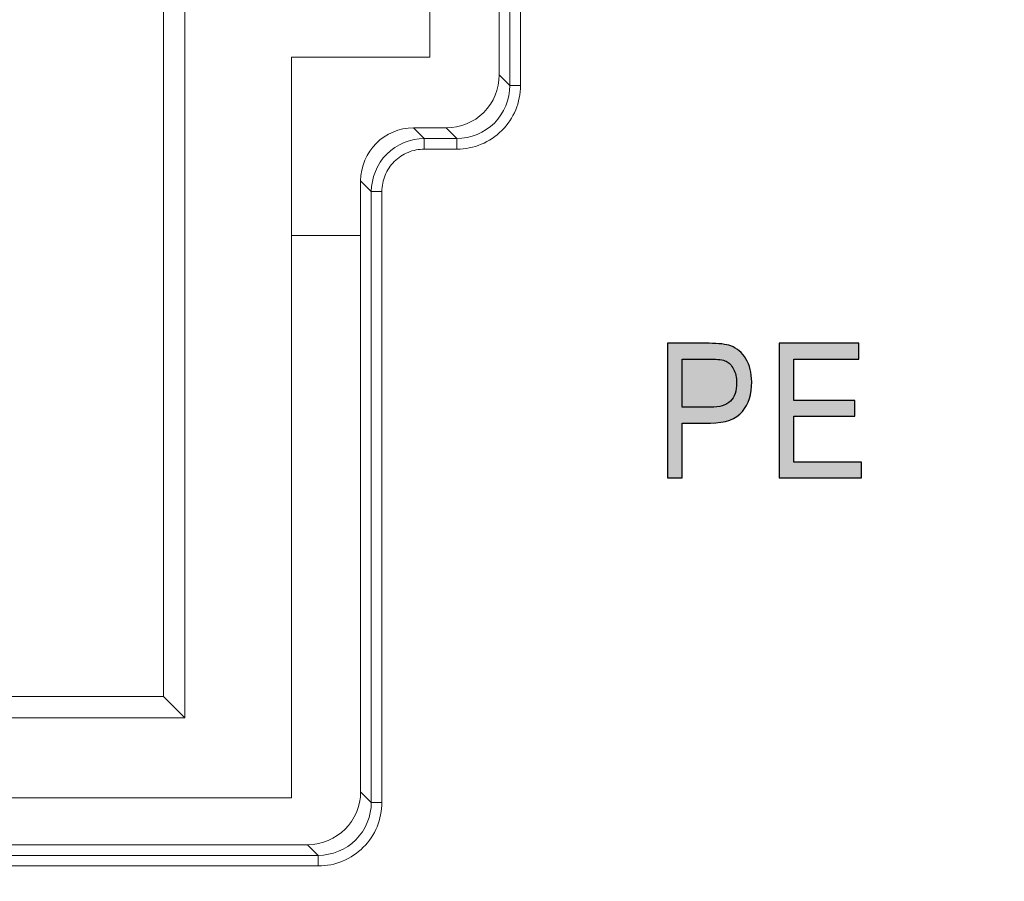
# Model space of a CAD drawing. Header units: millimetres. Extents: x -296 to 295, y -209 to 209.
# Tile 34 of 144: x -239 to -230, y 9 to 17. Entities that reach past the tile are written whole.
import ezdxf

# ---------------------------------------------------------------- set-up
doc = ezdxf.new("R2010")
doc.units = ezdxf.units.MM
doc.header["$MEASUREMENT"] = 0
doc.layers.add('layer 1', color=7, linetype='Continuous')

msp = doc.modelspace()

# ---------------------------------------------------------------- hatches: boundary and pattern name
at = {"layer": 'layer 1'}
h = msp.add_hatch(color=250, dxfattribs=at)
edge = h.paths.add_edge_path()
edge.add_spline(control_points=[(-232.7272, 12.5472), (-232.7272, 12.5472), (-232.7272, 13.8102), (-232.7272, 13.8102), (-232.7272, 13.8102), (-232.3368, 13.8102), (-232.3368, 13.8102), (-232.2447, 13.8102), (-232.1771, 13.8022), (-232.1333, 13.786), (-232.0736, 13.7643), (-232.026, 13.724), (-231.9905, 13.6649), (-231.9549, 13.6058), (-231.9369, 13.5332), (-231.9369, 13.4474), (-231.9369, 13.3339), (-231.9661, 13.2413), (-232.024, 13.1699), (-232.0819, 13.0981), (-232.1821, 13.0623), (-232.3244, 13.0623), (-232.3244, 13.0623), (-232.5896, 13.0623), (-232.5896, 13.0623), (-232.5896, 13.0623), (-232.5896, 12.5472), (-232.5896, 12.5472), (-232.5896, 12.5472), (-232.7272, 12.5472), (-232.7272, 12.5472)], knot_values=[0, 0, 0, 0, 0.1, 0.1, 0.1, 0.2, 0.2, 0.2, 0.3, 0.3, 0.3, 0.4, 0.4, 0.4, 0.5, 0.5, 0.5, 0.6, 0.6, 0.6, 0.7, 0.7, 0.7, 0.8, 0.8, 0.8, 0.9, 0.9, 0.9, 1, 1, 1, 1], degree=3, periodic=1)
h = msp.add_hatch(color=250, dxfattribs=at)
edge = h.paths.add_edge_path()
edge.add_spline(control_points=[(-232.7272, 12.5472), (-232.7272, 12.5472), (-232.7272, 13.8102), (-232.7272, 13.8102), (-232.7272, 13.8102), (-232.3368, 13.8102), (-232.3368, 13.8102), (-232.2447, 13.8102), (-232.1771, 13.8022), (-232.1333, 13.786), (-232.0736, 13.7643), (-232.026, 13.724), (-231.9905, 13.6649), (-231.9549, 13.6058), (-231.9369, 13.5332), (-231.9369, 13.4474), (-231.9369, 13.3339), (-231.9661, 13.2413), (-232.024, 13.1699), (-232.0819, 13.0981), (-232.1821, 13.0623), (-232.3244, 13.0623), (-232.3244, 13.0623), (-232.5896, 13.0623), (-232.5896, 13.0623), (-232.5896, 13.0623), (-232.5896, 12.5472), (-232.5896, 12.5472), (-232.5896, 12.5472), (-232.7272, 12.5472), (-232.7272, 12.5472)], knot_values=[0, 0, 0, 0, 0.1, 0.1, 0.1, 0.2, 0.2, 0.2, 0.3, 0.3, 0.3, 0.4, 0.4, 0.4, 0.5, 0.5, 0.5, 0.6, 0.6, 0.6, 0.7, 0.7, 0.7, 0.8, 0.8, 0.8, 0.9, 0.9, 0.9, 1, 1, 1, 1], degree=3, periodic=1)
h = msp.add_hatch(color=250, dxfattribs=at)
edge = h.paths.add_edge_path()
edge.add_spline(control_points=[(-232.7272, 12.5472), (-232.7272, 12.5472), (-232.7272, 13.8102), (-232.7272, 13.8102), (-232.7272, 13.8102), (-232.3368, 13.8102), (-232.3368, 13.8102), (-232.2447, 13.8102), (-232.1771, 13.8022), (-232.1333, 13.786), (-232.0736, 13.7643), (-232.026, 13.724), (-231.9905, 13.6649), (-231.9549, 13.6058), (-231.9369, 13.5332), (-231.9369, 13.4474), (-231.9369, 13.3339), (-231.9661, 13.2413), (-232.024, 13.1699), (-232.0819, 13.0981), (-232.1821, 13.0623), (-232.3244, 13.0623), (-232.3244, 13.0623), (-232.5896, 13.0623), (-232.5896, 13.0623), (-232.5896, 13.0623), (-232.5896, 12.5472), (-232.5896, 12.5472), (-232.5896, 12.5472), (-232.7272, 12.5472), (-232.7272, 12.5472)], knot_values=[0, 0, 0, 0, 0.1, 0.1, 0.1, 0.2, 0.2, 0.2, 0.3, 0.3, 0.3, 0.4, 0.4, 0.4, 0.5, 0.5, 0.5, 0.6, 0.6, 0.6, 0.7, 0.7, 0.7, 0.8, 0.8, 0.8, 0.9, 0.9, 0.9, 1, 1, 1, 1], degree=3, periodic=1)
h = msp.add_hatch(color=250, dxfattribs=at)
edge = h.paths.add_edge_path()
edge.add_spline(control_points=[(-232.7272, 12.5472), (-232.7272, 12.5472), (-232.7272, 13.8102), (-232.7272, 13.8102), (-232.7272, 13.8102), (-232.3368, 13.8102), (-232.3368, 13.8102), (-232.2447, 13.8102), (-232.1771, 13.8022), (-232.1333, 13.786), (-232.0736, 13.7643), (-232.026, 13.724), (-231.9905, 13.6649), (-231.9549, 13.6058), (-231.9369, 13.5332), (-231.9369, 13.4474), (-231.9369, 13.3339), (-231.9661, 13.2413), (-232.024, 13.1699), (-232.0819, 13.0981), (-232.1821, 13.0623), (-232.3244, 13.0623), (-232.3244, 13.0623), (-232.5896, 13.0623), (-232.5896, 13.0623), (-232.5896, 13.0623), (-232.5896, 12.5472), (-232.5896, 12.5472), (-232.5896, 12.5472), (-232.7272, 12.5472), (-232.7272, 12.5472)], knot_values=[0, 0, 0, 0, 0.1, 0.1, 0.1, 0.2, 0.2, 0.2, 0.3, 0.3, 0.3, 0.4, 0.4, 0.4, 0.5, 0.5, 0.5, 0.6, 0.6, 0.6, 0.7, 0.7, 0.7, 0.8, 0.8, 0.8, 0.9, 0.9, 0.9, 1, 1, 1, 1], degree=3, periodic=1)
h = msp.add_hatch(color=250, dxfattribs=at)
edge = h.paths.add_edge_path()
edge.add_spline(control_points=[(-231.6786, 12.5472), (-231.6786, 12.5472), (-231.6786, 13.8102), (-231.6786, 13.8102), (-231.6786, 13.8102), (-230.9308, 13.8102), (-230.9308, 13.8102), (-230.9308, 13.8102), (-230.9308, 13.662), (-230.9308, 13.662), (-230.9308, 13.662), (-231.5411, 13.662), (-231.5411, 13.662), (-231.5411, 13.662), (-231.5411, 13.2739), (-231.5411, 13.2739), (-231.5411, 13.2739), (-230.9678, 13.2739), (-230.9678, 13.2739), (-230.9678, 13.2739), (-230.9678, 13.1258), (-230.9678, 13.1258), (-230.9678, 13.1258), (-231.5411, 13.1258), (-231.5411, 13.1258), (-231.5411, 13.1258), (-231.5411, 12.6954), (-231.5411, 12.6954), (-231.5411, 12.6954), (-230.9061, 12.6954), (-230.9061, 12.6954), (-230.9061, 12.6954), (-230.9061, 12.5472), (-230.9061, 12.5472), (-230.9061, 12.5472), (-231.6786, 12.5472), (-231.6786, 12.5472)], knot_values=[0, 0, 0, 0, 0.083333, 0.083333, 0.083333, 0.166667, 0.166667, 0.166667, 0.25, 0.25, 0.25, 0.333333, 0.333333, 0.333333, 0.416667, 0.416667, 0.416667, 0.5, 0.5, 0.5, 0.583333, 0.583333, 0.583333, 0.666667, 0.666667, 0.666667, 0.75, 0.75, 0.75, 0.833333, 0.833333, 0.833333, 0.916667, 0.916667, 0.916667, 1, 1, 1, 1], degree=3, periodic=1)
h = msp.add_hatch(color=250, dxfattribs=at)
edge = h.paths.add_edge_path()
edge.add_spline(control_points=[(-231.6786, 12.5472), (-231.6786, 12.5472), (-231.6786, 13.8102), (-231.6786, 13.8102), (-231.6786, 13.8102), (-230.9308, 13.8102), (-230.9308, 13.8102), (-230.9308, 13.8102), (-230.9308, 13.662), (-230.9308, 13.662), (-230.9308, 13.662), (-231.5411, 13.662), (-231.5411, 13.662), (-231.5411, 13.662), (-231.5411, 13.2739), (-231.5411, 13.2739), (-231.5411, 13.2739), (-230.9678, 13.2739), (-230.9678, 13.2739), (-230.9678, 13.2739), (-230.9678, 13.1258), (-230.9678, 13.1258), (-230.9678, 13.1258), (-231.5411, 13.1258), (-231.5411, 13.1258), (-231.5411, 13.1258), (-231.5411, 12.6954), (-231.5411, 12.6954), (-231.5411, 12.6954), (-230.9061, 12.6954), (-230.9061, 12.6954), (-230.9061, 12.6954), (-230.9061, 12.5472), (-230.9061, 12.5472), (-230.9061, 12.5472), (-231.6786, 12.5472), (-231.6786, 12.5472)], knot_values=[0, 0, 0, 0, 0.083333, 0.083333, 0.083333, 0.166667, 0.166667, 0.166667, 0.25, 0.25, 0.25, 0.333333, 0.333333, 0.333333, 0.416667, 0.416667, 0.416667, 0.5, 0.5, 0.5, 0.583333, 0.583333, 0.583333, 0.666667, 0.666667, 0.666667, 0.75, 0.75, 0.75, 0.833333, 0.833333, 0.833333, 0.916667, 0.916667, 0.916667, 1, 1, 1, 1], degree=3, periodic=1)
h = msp.add_hatch(color=250, dxfattribs=at)
edge = h.paths.add_edge_path()
edge.add_spline(control_points=[(-231.6786, 12.5472), (-231.6786, 12.5472), (-231.6786, 13.8102), (-231.6786, 13.8102), (-231.6786, 13.8102), (-230.9308, 13.8102), (-230.9308, 13.8102), (-230.9308, 13.8102), (-230.9308, 13.662), (-230.9308, 13.662), (-230.9308, 13.662), (-231.5411, 13.662), (-231.5411, 13.662), (-231.5411, 13.662), (-231.5411, 13.2739), (-231.5411, 13.2739), (-231.5411, 13.2739), (-230.9678, 13.2739), (-230.9678, 13.2739), (-230.9678, 13.2739), (-230.9678, 13.1258), (-230.9678, 13.1258), (-230.9678, 13.1258), (-231.5411, 13.1258), (-231.5411, 13.1258), (-231.5411, 13.1258), (-231.5411, 12.6954), (-231.5411, 12.6954), (-231.5411, 12.6954), (-230.9061, 12.6954), (-230.9061, 12.6954), (-230.9061, 12.6954), (-230.9061, 12.5472), (-230.9061, 12.5472), (-230.9061, 12.5472), (-231.6786, 12.5472), (-231.6786, 12.5472)], knot_values=[0, 0, 0, 0, 0.083333, 0.083333, 0.083333, 0.166667, 0.166667, 0.166667, 0.25, 0.25, 0.25, 0.333333, 0.333333, 0.333333, 0.416667, 0.416667, 0.416667, 0.5, 0.5, 0.5, 0.583333, 0.583333, 0.583333, 0.666667, 0.666667, 0.666667, 0.75, 0.75, 0.75, 0.833333, 0.833333, 0.833333, 0.916667, 0.916667, 0.916667, 1, 1, 1, 1], degree=3, periodic=1)
h = msp.add_hatch(color=250, dxfattribs=at)
edge = h.paths.add_edge_path()
edge.add_spline(control_points=[(-231.6786, 12.5472), (-231.6786, 12.5472), (-231.6786, 13.8102), (-231.6786, 13.8102), (-231.6786, 13.8102), (-230.9308, 13.8102), (-230.9308, 13.8102), (-230.9308, 13.8102), (-230.9308, 13.662), (-230.9308, 13.662), (-230.9308, 13.662), (-231.5411, 13.662), (-231.5411, 13.662), (-231.5411, 13.662), (-231.5411, 13.2739), (-231.5411, 13.2739), (-231.5411, 13.2739), (-230.9678, 13.2739), (-230.9678, 13.2739), (-230.9678, 13.2739), (-230.9678, 13.1258), (-230.9678, 13.1258), (-230.9678, 13.1258), (-231.5411, 13.1258), (-231.5411, 13.1258), (-231.5411, 13.1258), (-231.5411, 12.6954), (-231.5411, 12.6954), (-231.5411, 12.6954), (-230.9061, 12.6954), (-230.9061, 12.6954), (-230.9061, 12.6954), (-230.9061, 12.5472), (-230.9061, 12.5472), (-230.9061, 12.5472), (-231.6786, 12.5472), (-231.6786, 12.5472)], knot_values=[0, 0, 0, 0, 0.083333, 0.083333, 0.083333, 0.166667, 0.166667, 0.166667, 0.25, 0.25, 0.25, 0.333333, 0.333333, 0.333333, 0.416667, 0.416667, 0.416667, 0.5, 0.5, 0.5, 0.583333, 0.583333, 0.583333, 0.666667, 0.666667, 0.666667, 0.75, 0.75, 0.75, 0.833333, 0.833333, 0.833333, 0.916667, 0.916667, 0.916667, 1, 1, 1, 1], degree=3, periodic=1)
h = msp.add_hatch(color=250, dxfattribs=at)
edge = h.paths.add_edge_path()
edge.add_spline(control_points=[(-232.5896, 13.2104), (-232.5896, 13.2104), (-232.3218, 13.2104), (-232.3218, 13.2104), (-232.2374, 13.2104), (-232.1757, 13.2295), (-232.1366, 13.2678), (-232.0975, 13.306), (-232.0781, 13.3636), (-232.0781, 13.4406), (-232.0781, 13.4906), (-232.0878, 13.5332), (-232.1069, 13.5688), (-232.1263, 13.6047), (-232.1495, 13.6291), (-232.1765, 13.6423), (-232.2039, 13.6555), (-232.2533, 13.662), (-232.3244, 13.662), (-232.3244, 13.662), (-232.5896, 13.662), (-232.5896, 13.662), (-232.5896, 13.662), (-232.5896, 13.2104), (-232.5896, 13.2104)], knot_values=[0, 0, 0, 0, 0.125, 0.125, 0.125, 0.25, 0.25, 0.25, 0.375, 0.375, 0.375, 0.5, 0.5, 0.5, 0.625, 0.625, 0.625, 0.75, 0.75, 0.75, 0.875, 0.875, 0.875, 1, 1, 1, 1], degree=3, periodic=1)
h = msp.add_hatch(color=250, dxfattribs=at)
edge = h.paths.add_edge_path()
edge.add_spline(control_points=[(-232.5896, 13.2104), (-232.5896, 13.2104), (-232.3218, 13.2104), (-232.3218, 13.2104), (-232.2374, 13.2104), (-232.1757, 13.2295), (-232.1366, 13.2678), (-232.0975, 13.306), (-232.0781, 13.3636), (-232.0781, 13.4406), (-232.0781, 13.4906), (-232.0878, 13.5332), (-232.1069, 13.5688), (-232.1263, 13.6047), (-232.1495, 13.6291), (-232.1765, 13.6423), (-232.2039, 13.6555), (-232.2533, 13.662), (-232.3244, 13.662), (-232.3244, 13.662), (-232.5896, 13.662), (-232.5896, 13.662), (-232.5896, 13.662), (-232.5896, 13.2104), (-232.5896, 13.2104)], knot_values=[0, 0, 0, 0, 0.125, 0.125, 0.125, 0.25, 0.25, 0.25, 0.375, 0.375, 0.375, 0.5, 0.5, 0.5, 0.625, 0.625, 0.625, 0.75, 0.75, 0.75, 0.875, 0.875, 0.875, 1, 1, 1, 1], degree=3, periodic=1)
h = msp.add_hatch(color=250, dxfattribs=at)
edge = h.paths.add_edge_path()
edge.add_spline(control_points=[(-232.5896, 13.2104), (-232.5896, 13.2104), (-232.3218, 13.2104), (-232.3218, 13.2104), (-232.2374, 13.2104), (-232.1757, 13.2295), (-232.1366, 13.2678), (-232.0975, 13.306), (-232.0781, 13.3636), (-232.0781, 13.4406), (-232.0781, 13.4906), (-232.0878, 13.5332), (-232.1069, 13.5688), (-232.1263, 13.6047), (-232.1495, 13.6291), (-232.1765, 13.6423), (-232.2039, 13.6555), (-232.2533, 13.662), (-232.3244, 13.662), (-232.3244, 13.662), (-232.5896, 13.662), (-232.5896, 13.662), (-232.5896, 13.662), (-232.5896, 13.2104), (-232.5896, 13.2104)], knot_values=[0, 0, 0, 0, 0.125, 0.125, 0.125, 0.25, 0.25, 0.25, 0.375, 0.375, 0.375, 0.5, 0.5, 0.5, 0.625, 0.625, 0.625, 0.75, 0.75, 0.75, 0.875, 0.875, 0.875, 1, 1, 1, 1], degree=3, periodic=1)
h = msp.add_hatch(color=250, dxfattribs=at)
edge = h.paths.add_edge_path()
edge.add_spline(control_points=[(-232.5896, 13.2104), (-232.5896, 13.2104), (-232.3218, 13.2104), (-232.3218, 13.2104), (-232.2374, 13.2104), (-232.1757, 13.2295), (-232.1366, 13.2678), (-232.0975, 13.306), (-232.0781, 13.3636), (-232.0781, 13.4406), (-232.0781, 13.4906), (-232.0878, 13.5332), (-232.1069, 13.5688), (-232.1263, 13.6047), (-232.1495, 13.6291), (-232.1765, 13.6423), (-232.2039, 13.6555), (-232.2533, 13.662), (-232.3244, 13.662), (-232.3244, 13.662), (-232.5896, 13.662), (-232.5896, 13.662), (-232.5896, 13.662), (-232.5896, 13.2104), (-232.5896, 13.2104)], knot_values=[0, 0, 0, 0, 0.125, 0.125, 0.125, 0.25, 0.25, 0.25, 0.375, 0.375, 0.375, 0.5, 0.5, 0.5, 0.625, 0.625, 0.625, 0.75, 0.75, 0.75, 0.875, 0.875, 0.875, 1, 1, 1, 1], degree=3, periodic=1)

# ---------------------------------------------------------------- linework, layer by layer
at = {"layer": 'layer 1', "color": 1, "lineweight": 0}
msp.add_open_spline([(295.3283, 209.2747), (295.3283, 209.2747), (295.3283, -208.9236), (295.3283, -208.9236), (295.3283, -208.9236), (-296.1944, -208.9236), (-296.1944, -208.9236), (-296.1944, -208.9236), (-296.1944, 209.2747), (-296.1944, 209.2747), (-296.1944, 209.2747), (295.3283, 209.2747), (295.3283, 209.2747)], degree=3, knots=[0, 0, 0, 0, 0.25, 0.25, 0.25, 0.5, 0.5, 0.5, 0.75, 0.75, 0.75, 1, 1, 1, 1], dxfattribs=at)
at = {"layer": 'layer 1', "color": 5, "lineweight": 0}
msp.add_open_spline([(-281.2487, 194.7284), (-281.2487, 194.7284), (-281.2487, -197.0649), (-281.2487, -197.0649), (-281.2487, -197.0649), (283.3586, -197.0649), (283.3586, -197.0649)], degree=3, knots=[0, 0, 0, 0, 0.5, 0.5, 0.5, 1, 1, 1, 1], dxfattribs=at)
at = {"layer": 'layer 1', "lineweight": 9}
for points in [[(-234.2044, 20.3841), (-234.2044, 20.3841), (-234.2044, 16.2286), (-234.2044, 16.2286)], [(-234.105, 16.2286), (-234.105, 16.2286), (-234.105, 20.3841), (-234.105, 20.3841)], [(-234.3043, 20.2843), (-234.3043, 20.2843), (-234.3043, 16.3284), (-234.3043, 16.3284)], [(-234.9543, 16.4964), (-234.9543, 16.4964), (-234.9543, 20.0964), (-234.9543, 20.0964)], [(-237.4543, 17.2964), (-237.4543, 17.2964), (-237.4543, 10.4964), (-237.4543, 10.4964)], [(-237.2543, 17.0964), (-237.2543, 17.0964), (-237.2543, 10.2964), (-237.2543, 10.2964)], [(-236.2543, 16.4964), (-236.2543, 16.4964), (-234.9543, 16.4964), (-234.9543, 16.4964)], [(-236.2543, 16.4964), (-236.2543, 16.4964), (-236.2543, 9.5464), (-236.2543, 9.5464)], [(-234.4498, 15.9769), (-234.3566, 16.07), (-234.3043, 16.1965), (-234.3043, 16.3284)], [(-234.3043, 16.3284), (-234.3043, 16.3284), (-234.2044, 16.2286), (-234.2044, 16.2286)], [(-234.105, 16.2286), (-234.105, 16.2286), (-234.2044, 16.2286), (-234.2044, 16.2286)], [(-234.8014, 15.8314), (-234.6694, 15.8314), (-234.543, 15.8837), (-234.4498, 15.9769)], [(-235.1072, 15.8314), (-235.382, 15.8314), (-235.6043, 15.609), (-235.6043, 15.3343)], [(-234.8014, 15.8314), (-234.8014, 15.8314), (-235.1072, 15.8314), (-235.1072, 15.8314)], [(-235.1072, 15.8314), (-235.1072, 15.8314), (-235.0073, 15.7315), (-235.0073, 15.7315)], [(-234.7015, 15.7315), (-234.7015, 15.7315), (-234.8014, 15.8314), (-234.8014, 15.8314)], [(-234.7015, 15.7315), (-234.7015, 15.7315), (-235.0073, 15.7315), (-235.0073, 15.7315)], [(-235.0073, 15.6321), (-235.0073, 15.6321), (-235.0073, 15.7315), (-235.0073, 15.7315)], [(-234.7015, 15.7315), (-234.7015, 15.7315), (-234.7015, 15.6321), (-234.7015, 15.6321)], [(-235.0073, 15.6321), (-235.0073, 15.6321), (-234.7015, 15.6321), (-234.7015, 15.6321)], [(-235.5044, 15.2344), (-235.5044, 15.2344), (-235.6043, 15.3343), (-235.6043, 15.3343)], [(-235.6043, 15.3343), (-235.6043, 15.3343), (-235.6043, 9.6034), (-235.6043, 9.6034)], [(-235.5044, 15.2344), (-235.5044, 15.2344), (-235.405, 15.2344), (-235.405, 15.2344)], [(-235.5044, 15.2344), (-235.5044, 15.2344), (-235.5044, 9.5036), (-235.5044, 9.5036)], [(-235.405, 9.5036), (-235.405, 9.5036), (-235.405, 15.2344), (-235.405, 15.2344)], [(-236.2543, 14.8214), (-236.2543, 14.8214), (-235.6043, 14.8214), (-235.6043, 14.8214)], [(-237.4543, 10.4964), (-237.4543, 10.4964), (-243.2043, 10.4964), (-243.2043, 10.4964)], [(-237.4543, 10.4964), (-237.4543, 10.4964), (-237.2543, 10.2964), (-237.2543, 10.2964)], [(-237.2543, 10.2964), (-237.2543, 10.2964), (-243.4043, 10.2964), (-243.4043, 10.2964)], [(-236.2543, 9.5464), (-236.2543, 9.5464), (-244.6968, 9.5464), (-244.6968, 9.5464)], [(-236.1014, 9.1064), (-235.8266, 9.1064), (-235.6043, 9.3287), (-235.6043, 9.6034)], [(-235.6043, 9.6034), (-235.6043, 9.6034), (-235.5044, 9.5036), (-235.5044, 9.5036)], [(-235.405, 9.5036), (-235.405, 9.5036), (-235.5044, 9.5036), (-235.5044, 9.5036)], [(-236.1014, 9.1064), (-236.1014, 9.1064), (-244.2072, 9.1064), (-244.2072, 9.1064)], [(-236.0015, 9.0065), (-236.0015, 9.0065), (-236.1014, 9.1064), (-236.1014, 9.1064)], [(-236.0015, 9.0065), (-236.0015, 9.0065), (-244.3071, 9.0065), (-244.3071, 9.0065)], [(-236.0015, 9.0065), (-236.0015, 9.0065), (-236.0015, 8.9071), (-236.0015, 8.9071)], [(-244.3071, 8.9071), (-244.3071, 8.9071), (-236.0015, 8.9071), (-236.0015, 8.9071)]]:
    msp.add_open_spline(points, degree=3, dxfattribs=at)
for points, knots in [([(-234.7015, 15.7315), (-234.5746, 15.7314), (-234.4424, 15.7843), (-234.3498, 15.8769), (-234.2572, 15.9695), (-234.2043, 16.1017), (-234.2044, 16.2286)], [0, 0, 0, 0, 0.5, 0.5, 0.5, 1, 1, 1, 1]), ([(-234.2796, 15.8067), (-234.225, 15.8618), (-234.1802, 15.9279), (-234.1503, 16.0002), (-234.1204, 16.0725), (-234.1053, 16.151), (-234.105, 16.2286)], [0, 0, 0, 0, 0.5, 0.5, 0.5, 1, 1, 1, 1]), ([(-234.7015, 15.6321), (-234.6239, 15.6324), (-234.5455, 15.6474), (-234.4732, 15.6774), (-234.4009, 15.7073), (-234.3347, 15.752), (-234.2796, 15.8067)], [0, 0, 0, 0, 0.5, 0.5, 0.5, 1, 1, 1, 1]), ([(-235.5044, 15.2344), (-235.5043, 15.3612), (-235.4513, 15.4933), (-235.3588, 15.5859), (-235.2662, 15.6784), (-235.1341, 15.7314), (-235.0073, 15.7315)], [0, 0, 0, 0, 0.5, 0.5, 0.5, 1, 1, 1, 1]), ([(-235.405, 15.2344), (-235.4042, 15.2861), (-235.3944, 15.3384), (-235.3748, 15.3866), (-235.3551, 15.4348), (-235.3254, 15.4788), (-235.2886, 15.5157), (-235.2517, 15.5525), (-235.2077, 15.5821), (-235.1595, 15.6018), (-235.1114, 15.6216), (-235.059, 15.6315), (-235.0073, 15.6321)], [0, 0, 0, 0, 0.25, 0.25, 0.25, 0.5, 0.5, 0.5, 0.75, 0.75, 0.75, 1, 1, 1, 1]), ([(-236.0015, 9.0065), (-235.8746, 9.0064), (-235.7424, 9.0593), (-235.6498, 9.1519), (-235.5572, 9.2445), (-235.5043, 9.3767), (-235.5044, 9.5036)], [0, 0, 0, 0, 0.5, 0.5, 0.5, 1, 1, 1, 1]), ([(-235.5796, 9.0817), (-235.525, 9.1368), (-235.4802, 9.2029), (-235.4503, 9.2752), (-235.4204, 9.3475), (-235.4053, 9.426), (-235.405, 9.5036)], [0, 0, 0, 0, 0.5, 0.5, 0.5, 1, 1, 1, 1]), ([(-236.0015, 8.9071), (-235.9239, 8.9074), (-235.8455, 8.9224), (-235.7732, 8.9524), (-235.7009, 8.9823), (-235.6347, 9.027), (-235.5796, 9.0817)], [0, 0, 0, 0, 0.5, 0.5, 0.5, 1, 1, 1, 1])]:
    msp.add_open_spline(points, degree=3, knots=knots, dxfattribs=at)
at = {"layer": 'layer 1', "color": 250}
for points, knots in [([(-232.7272, 12.5472), (-232.7272, 12.5472), (-232.7272, 13.8102), (-232.7272, 13.8102), (-232.7272, 13.8102), (-232.3368, 13.8102), (-232.3368, 13.8102), (-232.2447, 13.8102), (-232.1771, 13.8022), (-232.1333, 13.786), (-232.0736, 13.7643), (-232.026, 13.724), (-231.9905, 13.6649), (-231.9549, 13.6058), (-231.9369, 13.5332), (-231.9369, 13.4474), (-231.9369, 13.3339), (-231.9661, 13.2413), (-232.024, 13.1699), (-232.0819, 13.0981), (-232.1821, 13.0623), (-232.3244, 13.0623), (-232.3244, 13.0623), (-232.5896, 13.0623), (-232.5896, 13.0623), (-232.5896, 13.0623), (-232.5896, 12.5472), (-232.5896, 12.5472), (-232.5896, 12.5472), (-232.7272, 12.5472), (-232.7272, 12.5472)], [0, 0, 0, 0, 0.1, 0.1, 0.1, 0.2, 0.2, 0.2, 0.3, 0.3, 0.3, 0.4, 0.4, 0.4, 0.5, 0.5, 0.5, 0.6, 0.6, 0.6, 0.7, 0.7, 0.7, 0.8, 0.8, 0.8, 0.9, 0.9, 0.9, 1, 1, 1, 1]), ([(-232.7272, 12.5472), (-232.7272, 12.5472), (-232.7272, 13.8102), (-232.7272, 13.8102), (-232.7272, 13.8102), (-232.3368, 13.8102), (-232.3368, 13.8102), (-232.2447, 13.8102), (-232.1771, 13.8022), (-232.1333, 13.786), (-232.0736, 13.7643), (-232.026, 13.724), (-231.9905, 13.6649), (-231.9549, 13.6058), (-231.9369, 13.5332), (-231.9369, 13.4474), (-231.9369, 13.3339), (-231.9661, 13.2413), (-232.024, 13.1699), (-232.0819, 13.0981), (-232.1821, 13.0623), (-232.3244, 13.0623), (-232.3244, 13.0623), (-232.5896, 13.0623), (-232.5896, 13.0623), (-232.5896, 13.0623), (-232.5896, 12.5472), (-232.5896, 12.5472), (-232.5896, 12.5472), (-232.7272, 12.5472), (-232.7272, 12.5472)], [0, 0, 0, 0, 0.1, 0.1, 0.1, 0.2, 0.2, 0.2, 0.3, 0.3, 0.3, 0.4, 0.4, 0.4, 0.5, 0.5, 0.5, 0.6, 0.6, 0.6, 0.7, 0.7, 0.7, 0.8, 0.8, 0.8, 0.9, 0.9, 0.9, 1, 1, 1, 1]), ([(-232.7272, 12.5472), (-232.7272, 12.5472), (-232.7272, 13.8102), (-232.7272, 13.8102), (-232.7272, 13.8102), (-232.3368, 13.8102), (-232.3368, 13.8102), (-232.2447, 13.8102), (-232.1771, 13.8022), (-232.1333, 13.786), (-232.0736, 13.7643), (-232.026, 13.724), (-231.9905, 13.6649), (-231.9549, 13.6058), (-231.9369, 13.5332), (-231.9369, 13.4474), (-231.9369, 13.3339), (-231.9661, 13.2413), (-232.024, 13.1699), (-232.0819, 13.0981), (-232.1821, 13.0623), (-232.3244, 13.0623), (-232.3244, 13.0623), (-232.5896, 13.0623), (-232.5896, 13.0623), (-232.5896, 13.0623), (-232.5896, 12.5472), (-232.5896, 12.5472), (-232.5896, 12.5472), (-232.7272, 12.5472), (-232.7272, 12.5472)], [0, 0, 0, 0, 0.1, 0.1, 0.1, 0.2, 0.2, 0.2, 0.3, 0.3, 0.3, 0.4, 0.4, 0.4, 0.5, 0.5, 0.5, 0.6, 0.6, 0.6, 0.7, 0.7, 0.7, 0.8, 0.8, 0.8, 0.9, 0.9, 0.9, 1, 1, 1, 1]), ([(-232.7272, 12.5472), (-232.7272, 12.5472), (-232.7272, 13.8102), (-232.7272, 13.8102), (-232.7272, 13.8102), (-232.3368, 13.8102), (-232.3368, 13.8102), (-232.2447, 13.8102), (-232.1771, 13.8022), (-232.1333, 13.786), (-232.0736, 13.7643), (-232.026, 13.724), (-231.9905, 13.6649), (-231.9549, 13.6058), (-231.9369, 13.5332), (-231.9369, 13.4474), (-231.9369, 13.3339), (-231.9661, 13.2413), (-232.024, 13.1699), (-232.0819, 13.0981), (-232.1821, 13.0623), (-232.3244, 13.0623), (-232.3244, 13.0623), (-232.5896, 13.0623), (-232.5896, 13.0623), (-232.5896, 13.0623), (-232.5896, 12.5472), (-232.5896, 12.5472), (-232.5896, 12.5472), (-232.7272, 12.5472), (-232.7272, 12.5472)], [0, 0, 0, 0, 0.1, 0.1, 0.1, 0.2, 0.2, 0.2, 0.3, 0.3, 0.3, 0.4, 0.4, 0.4, 0.5, 0.5, 0.5, 0.6, 0.6, 0.6, 0.7, 0.7, 0.7, 0.8, 0.8, 0.8, 0.9, 0.9, 0.9, 1, 1, 1, 1]), ([(-231.6786, 12.5472), (-231.6786, 12.5472), (-231.6786, 13.8102), (-231.6786, 13.8102), (-231.6786, 13.8102), (-230.9308, 13.8102), (-230.9308, 13.8102), (-230.9308, 13.8102), (-230.9308, 13.662), (-230.9308, 13.662), (-230.9308, 13.662), (-231.5411, 13.662), (-231.5411, 13.662), (-231.5411, 13.662), (-231.5411, 13.2739), (-231.5411, 13.2739), (-231.5411, 13.2739), (-230.9678, 13.2739), (-230.9678, 13.2739), (-230.9678, 13.2739), (-230.9678, 13.1258), (-230.9678, 13.1258), (-230.9678, 13.1258), (-231.5411, 13.1258), (-231.5411, 13.1258), (-231.5411, 13.1258), (-231.5411, 12.6954), (-231.5411, 12.6954), (-231.5411, 12.6954), (-230.9061, 12.6954), (-230.9061, 12.6954), (-230.9061, 12.6954), (-230.9061, 12.5472), (-230.9061, 12.5472), (-230.9061, 12.5472), (-231.6786, 12.5472), (-231.6786, 12.5472)], [0, 0, 0, 0, 0.083333, 0.083333, 0.083333, 0.166667, 0.166667, 0.166667, 0.25, 0.25, 0.25, 0.333333, 0.333333, 0.333333, 0.416667, 0.416667, 0.416667, 0.5, 0.5, 0.5, 0.583333, 0.583333, 0.583333, 0.666667, 0.666667, 0.666667, 0.75, 0.75, 0.75, 0.833333, 0.833333, 0.833333, 0.916667, 0.916667, 0.916667, 1, 1, 1, 1]), ([(-231.6786, 12.5472), (-231.6786, 12.5472), (-231.6786, 13.8102), (-231.6786, 13.8102), (-231.6786, 13.8102), (-230.9308, 13.8102), (-230.9308, 13.8102), (-230.9308, 13.8102), (-230.9308, 13.662), (-230.9308, 13.662), (-230.9308, 13.662), (-231.5411, 13.662), (-231.5411, 13.662), (-231.5411, 13.662), (-231.5411, 13.2739), (-231.5411, 13.2739), (-231.5411, 13.2739), (-230.9678, 13.2739), (-230.9678, 13.2739), (-230.9678, 13.2739), (-230.9678, 13.1258), (-230.9678, 13.1258), (-230.9678, 13.1258), (-231.5411, 13.1258), (-231.5411, 13.1258), (-231.5411, 13.1258), (-231.5411, 12.6954), (-231.5411, 12.6954), (-231.5411, 12.6954), (-230.9061, 12.6954), (-230.9061, 12.6954), (-230.9061, 12.6954), (-230.9061, 12.5472), (-230.9061, 12.5472), (-230.9061, 12.5472), (-231.6786, 12.5472), (-231.6786, 12.5472)], [0, 0, 0, 0, 0.083333, 0.083333, 0.083333, 0.166667, 0.166667, 0.166667, 0.25, 0.25, 0.25, 0.333333, 0.333333, 0.333333, 0.416667, 0.416667, 0.416667, 0.5, 0.5, 0.5, 0.583333, 0.583333, 0.583333, 0.666667, 0.666667, 0.666667, 0.75, 0.75, 0.75, 0.833333, 0.833333, 0.833333, 0.916667, 0.916667, 0.916667, 1, 1, 1, 1]), ([(-231.6786, 12.5472), (-231.6786, 12.5472), (-231.6786, 13.8102), (-231.6786, 13.8102), (-231.6786, 13.8102), (-230.9308, 13.8102), (-230.9308, 13.8102), (-230.9308, 13.8102), (-230.9308, 13.662), (-230.9308, 13.662), (-230.9308, 13.662), (-231.5411, 13.662), (-231.5411, 13.662), (-231.5411, 13.662), (-231.5411, 13.2739), (-231.5411, 13.2739), (-231.5411, 13.2739), (-230.9678, 13.2739), (-230.9678, 13.2739), (-230.9678, 13.2739), (-230.9678, 13.1258), (-230.9678, 13.1258), (-230.9678, 13.1258), (-231.5411, 13.1258), (-231.5411, 13.1258), (-231.5411, 13.1258), (-231.5411, 12.6954), (-231.5411, 12.6954), (-231.5411, 12.6954), (-230.9061, 12.6954), (-230.9061, 12.6954), (-230.9061, 12.6954), (-230.9061, 12.5472), (-230.9061, 12.5472), (-230.9061, 12.5472), (-231.6786, 12.5472), (-231.6786, 12.5472)], [0, 0, 0, 0, 0.083333, 0.083333, 0.083333, 0.166667, 0.166667, 0.166667, 0.25, 0.25, 0.25, 0.333333, 0.333333, 0.333333, 0.416667, 0.416667, 0.416667, 0.5, 0.5, 0.5, 0.583333, 0.583333, 0.583333, 0.666667, 0.666667, 0.666667, 0.75, 0.75, 0.75, 0.833333, 0.833333, 0.833333, 0.916667, 0.916667, 0.916667, 1, 1, 1, 1]), ([(-231.6786, 12.5472), (-231.6786, 12.5472), (-231.6786, 13.8102), (-231.6786, 13.8102), (-231.6786, 13.8102), (-230.9308, 13.8102), (-230.9308, 13.8102), (-230.9308, 13.8102), (-230.9308, 13.662), (-230.9308, 13.662), (-230.9308, 13.662), (-231.5411, 13.662), (-231.5411, 13.662), (-231.5411, 13.662), (-231.5411, 13.2739), (-231.5411, 13.2739), (-231.5411, 13.2739), (-230.9678, 13.2739), (-230.9678, 13.2739), (-230.9678, 13.2739), (-230.9678, 13.1258), (-230.9678, 13.1258), (-230.9678, 13.1258), (-231.5411, 13.1258), (-231.5411, 13.1258), (-231.5411, 13.1258), (-231.5411, 12.6954), (-231.5411, 12.6954), (-231.5411, 12.6954), (-230.9061, 12.6954), (-230.9061, 12.6954), (-230.9061, 12.6954), (-230.9061, 12.5472), (-230.9061, 12.5472), (-230.9061, 12.5472), (-231.6786, 12.5472), (-231.6786, 12.5472)], [0, 0, 0, 0, 0.083333, 0.083333, 0.083333, 0.166667, 0.166667, 0.166667, 0.25, 0.25, 0.25, 0.333333, 0.333333, 0.333333, 0.416667, 0.416667, 0.416667, 0.5, 0.5, 0.5, 0.583333, 0.583333, 0.583333, 0.666667, 0.666667, 0.666667, 0.75, 0.75, 0.75, 0.833333, 0.833333, 0.833333, 0.916667, 0.916667, 0.916667, 1, 1, 1, 1]), ([(-232.5896, 13.2104), (-232.5896, 13.2104), (-232.3218, 13.2104), (-232.3218, 13.2104), (-232.2374, 13.2104), (-232.1757, 13.2295), (-232.1366, 13.2678), (-232.0975, 13.306), (-232.0781, 13.3636), (-232.0781, 13.4406), (-232.0781, 13.4906), (-232.0878, 13.5332), (-232.1069, 13.5688), (-232.1263, 13.6047), (-232.1495, 13.6291), (-232.1765, 13.6423), (-232.2039, 13.6555), (-232.2533, 13.662), (-232.3244, 13.662), (-232.3244, 13.662), (-232.5896, 13.662), (-232.5896, 13.662), (-232.5896, 13.662), (-232.5896, 13.2104), (-232.5896, 13.2104)], [0, 0, 0, 0, 0.125, 0.125, 0.125, 0.25, 0.25, 0.25, 0.375, 0.375, 0.375, 0.5, 0.5, 0.5, 0.625, 0.625, 0.625, 0.75, 0.75, 0.75, 0.875, 0.875, 0.875, 1, 1, 1, 1]), ([(-232.5896, 13.2104), (-232.5896, 13.2104), (-232.3218, 13.2104), (-232.3218, 13.2104), (-232.2374, 13.2104), (-232.1757, 13.2295), (-232.1366, 13.2678), (-232.0975, 13.306), (-232.0781, 13.3636), (-232.0781, 13.4406), (-232.0781, 13.4906), (-232.0878, 13.5332), (-232.1069, 13.5688), (-232.1263, 13.6047), (-232.1495, 13.6291), (-232.1765, 13.6423), (-232.2039, 13.6555), (-232.2533, 13.662), (-232.3244, 13.662), (-232.3244, 13.662), (-232.5896, 13.662), (-232.5896, 13.662), (-232.5896, 13.662), (-232.5896, 13.2104), (-232.5896, 13.2104)], [0, 0, 0, 0, 0.125, 0.125, 0.125, 0.25, 0.25, 0.25, 0.375, 0.375, 0.375, 0.5, 0.5, 0.5, 0.625, 0.625, 0.625, 0.75, 0.75, 0.75, 0.875, 0.875, 0.875, 1, 1, 1, 1]), ([(-232.5896, 13.2104), (-232.5896, 13.2104), (-232.3218, 13.2104), (-232.3218, 13.2104), (-232.2374, 13.2104), (-232.1757, 13.2295), (-232.1366, 13.2678), (-232.0975, 13.306), (-232.0781, 13.3636), (-232.0781, 13.4406), (-232.0781, 13.4906), (-232.0878, 13.5332), (-232.1069, 13.5688), (-232.1263, 13.6047), (-232.1495, 13.6291), (-232.1765, 13.6423), (-232.2039, 13.6555), (-232.2533, 13.662), (-232.3244, 13.662), (-232.3244, 13.662), (-232.5896, 13.662), (-232.5896, 13.662), (-232.5896, 13.662), (-232.5896, 13.2104), (-232.5896, 13.2104)], [0, 0, 0, 0, 0.125, 0.125, 0.125, 0.25, 0.25, 0.25, 0.375, 0.375, 0.375, 0.5, 0.5, 0.5, 0.625, 0.625, 0.625, 0.75, 0.75, 0.75, 0.875, 0.875, 0.875, 1, 1, 1, 1]), ([(-232.5896, 13.2104), (-232.5896, 13.2104), (-232.3218, 13.2104), (-232.3218, 13.2104), (-232.2374, 13.2104), (-232.1757, 13.2295), (-232.1366, 13.2678), (-232.0975, 13.306), (-232.0781, 13.3636), (-232.0781, 13.4406), (-232.0781, 13.4906), (-232.0878, 13.5332), (-232.1069, 13.5688), (-232.1263, 13.6047), (-232.1495, 13.6291), (-232.1765, 13.6423), (-232.2039, 13.6555), (-232.2533, 13.662), (-232.3244, 13.662), (-232.3244, 13.662), (-232.5896, 13.662), (-232.5896, 13.662), (-232.5896, 13.662), (-232.5896, 13.2104), (-232.5896, 13.2104)], [0, 0, 0, 0, 0.125, 0.125, 0.125, 0.25, 0.25, 0.25, 0.375, 0.375, 0.375, 0.5, 0.5, 0.5, 0.625, 0.625, 0.625, 0.75, 0.75, 0.75, 0.875, 0.875, 0.875, 1, 1, 1, 1])]:
    msp.add_open_spline(points, degree=3, knots=knots, dxfattribs=at)

doc.saveas('drawing.dxf')
